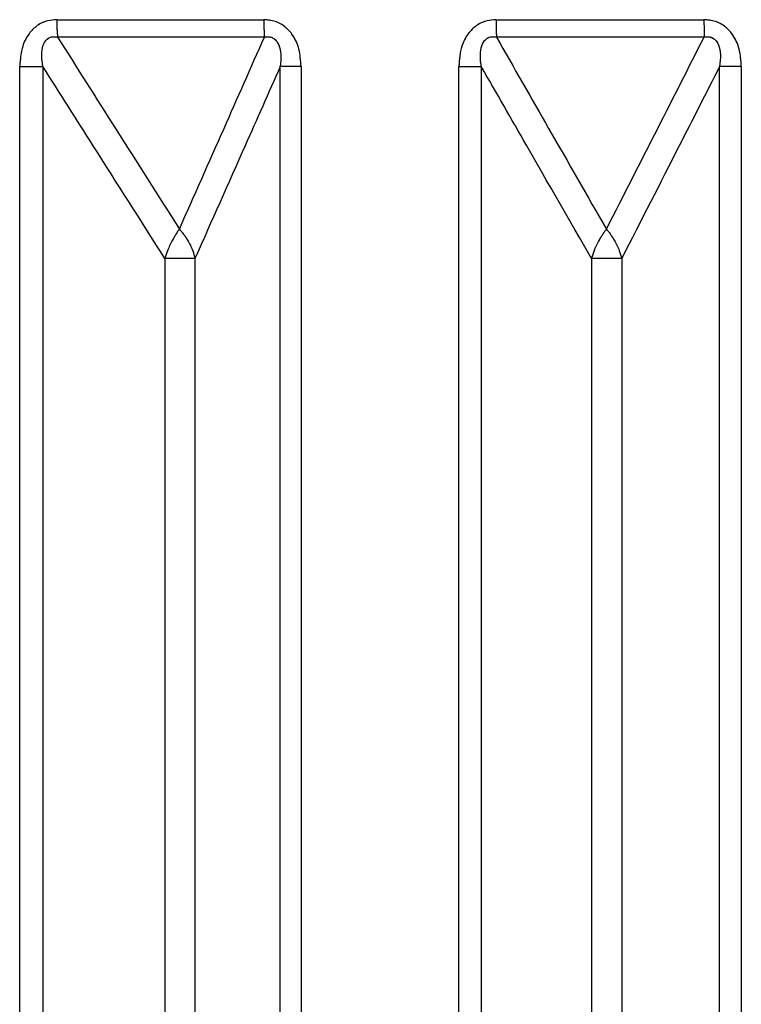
# Model space of a CAD drawing. Header units: inches. Extents: x 0.1 to 16.9, y 0.1 to 10.9.
# Tile 115 of 235: x 6.543429 to 6.544393, y 2.446605 to 2.447921. Entities that reach past the tile are written whole.
import ezdxf

# ---------------------------------------------------------------- set-up
doc = ezdxf.new("R2010")
doc.units = ezdxf.units.IN
doc.header["$MEASUREMENT"] = 0
doc.linetypes.add('PHANTOM', pattern=[0.49999999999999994, 0.25, -0.05, 0.05, -0.05, 0.05, -0.05])

msp = doc.modelspace()

# ---------------------------------------------------------------- linework, layer by layer
at = {"color": 7, "linetype": 'Continuous', "lineweight": 25}
for p, q in [((6.543478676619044, 2.447921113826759), (6.54375533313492, 2.447921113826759)), ((6.5440657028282, 2.447921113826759), (6.544343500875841, 2.447921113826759)), ((6.543756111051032, 2.447897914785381), (6.543479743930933, 2.447897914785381)), ((6.544343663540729, 2.447897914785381), (6.544066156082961, 2.447897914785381)), ((6.543429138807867, 2.443469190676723), (6.543429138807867, 2.447858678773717)), ((6.543429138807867, 2.447858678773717), (6.543460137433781, 2.447858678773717)), ((6.543460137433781, 2.447858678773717), (6.543460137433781, 2.443469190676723)), ((6.543805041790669, 2.447858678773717), (6.54377733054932, 2.447858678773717)), ((6.54377733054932, 2.443469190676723), (6.54377733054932, 2.447858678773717)), ((6.543805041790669, 2.447858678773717), (6.543805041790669, 2.443469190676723)), ((6.544015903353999, 2.443469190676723), (6.544015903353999, 2.447858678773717)), ((6.544015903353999, 2.447858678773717), (6.544045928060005, 2.447858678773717)), ((6.544045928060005, 2.447858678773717), (6.544045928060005, 2.443469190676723)), ((6.544393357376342, 2.447858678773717), (6.544364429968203, 2.447858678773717)), ((6.544364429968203, 2.443469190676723), (6.544364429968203, 2.447858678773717)), ((6.544393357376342, 2.447858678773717), (6.544393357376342, 2.443469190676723)), ((6.543623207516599, 2.447602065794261), (6.543623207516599, 2.443149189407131)), ((6.543663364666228, 2.447602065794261), (6.543623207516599, 2.447602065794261)), ((6.543663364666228, 2.447602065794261), (6.543663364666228, 2.443149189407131)), ((6.544193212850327, 2.447602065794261), (6.544193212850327, 2.443149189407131)), ((6.544233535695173, 2.447602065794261), (6.544193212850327, 2.447602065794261)), ((6.544233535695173, 2.447602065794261), (6.544233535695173, 2.443149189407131))]:
    msp.add_line(p, q, dxfattribs=at)
at = {"color": 7, "linetype": 'PHANTOM', "lineweight": 18}
for p, q in [((6.543478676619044, 2.447921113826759), (6.54375533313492, 2.447921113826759)), ((6.543478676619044, 2.447921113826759), (6.54375533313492, 2.447921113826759)), ((6.543478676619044, 2.447921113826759), (6.54375533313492, 2.447921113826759)), ((6.5440657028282, 2.447921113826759), (6.544343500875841, 2.447921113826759)), ((6.5440657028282, 2.447921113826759), (6.544343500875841, 2.447921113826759)), ((6.5440657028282, 2.447921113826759), (6.544343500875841, 2.447921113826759)), ((6.543756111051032, 2.447897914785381), (6.543479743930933, 2.447897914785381)), ((6.543756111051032, 2.447897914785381), (6.543479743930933, 2.447897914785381)), ((6.543756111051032, 2.447897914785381), (6.543479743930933, 2.447897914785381)), ((6.544343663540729, 2.447897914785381), (6.544066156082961, 2.447897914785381)), ((6.544343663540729, 2.447897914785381), (6.544066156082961, 2.447897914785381)), ((6.544343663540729, 2.447897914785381), (6.544066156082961, 2.447897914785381)), ((6.543429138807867, 2.443469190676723), (6.543429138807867, 2.447858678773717)), ((6.543429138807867, 2.447858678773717), (6.543460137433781, 2.447858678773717)), ((6.543429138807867, 2.443469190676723), (6.543429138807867, 2.447858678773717)), ((6.543429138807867, 2.447858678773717), (6.543460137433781, 2.447858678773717)), ((6.543429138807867, 2.443469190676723), (6.543429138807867, 2.447858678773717)), ((6.543429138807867, 2.447858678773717), (6.543460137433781, 2.447858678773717)), ((6.543460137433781, 2.447858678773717), (6.543460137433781, 2.443469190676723)), ((6.543460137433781, 2.447858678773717), (6.543460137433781, 2.443469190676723)), ((6.543460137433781, 2.447858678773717), (6.543460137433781, 2.443469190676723)), ((6.543805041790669, 2.447858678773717), (6.54377733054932, 2.447858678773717)), ((6.54377733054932, 2.443469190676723), (6.54377733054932, 2.447858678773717)), ((6.543805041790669, 2.447858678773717), (6.54377733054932, 2.447858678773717)), ((6.54377733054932, 2.443469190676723), (6.54377733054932, 2.447858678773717)), ((6.543805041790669, 2.447858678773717), (6.54377733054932, 2.447858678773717)), ((6.54377733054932, 2.443469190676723), (6.54377733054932, 2.447858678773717)), ((6.543805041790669, 2.447858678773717), (6.543805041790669, 2.443469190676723)), ((6.543805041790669, 2.447858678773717), (6.543805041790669, 2.443469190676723)), ((6.543805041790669, 2.447858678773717), (6.543805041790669, 2.443469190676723)), ((6.544015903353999, 2.443469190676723), (6.544015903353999, 2.447858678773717)), ((6.544015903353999, 2.447858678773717), (6.544045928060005, 2.447858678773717)), ((6.544015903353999, 2.443469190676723), (6.544015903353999, 2.447858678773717)), ((6.544015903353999, 2.447858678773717), (6.544045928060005, 2.447858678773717)), ((6.544015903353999, 2.443469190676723), (6.544015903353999, 2.447858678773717)), ((6.544015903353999, 2.447858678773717), (6.544045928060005, 2.447858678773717)), ((6.544045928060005, 2.447858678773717), (6.544045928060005, 2.443469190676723)), ((6.544045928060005, 2.447858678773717), (6.544045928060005, 2.443469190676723)), ((6.544045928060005, 2.447858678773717), (6.544045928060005, 2.443469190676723)), ((6.544393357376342, 2.447858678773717), (6.544364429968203, 2.447858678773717)), ((6.544364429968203, 2.443469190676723), (6.544364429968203, 2.447858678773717)), ((6.544393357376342, 2.447858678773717), (6.544364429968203, 2.447858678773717)), ((6.544364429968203, 2.443469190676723), (6.544364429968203, 2.447858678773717)), ((6.544393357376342, 2.447858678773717), (6.544364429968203, 2.447858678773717)), ((6.544364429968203, 2.443469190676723), (6.544364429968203, 2.447858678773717)), ((6.544393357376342, 2.447858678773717), (6.544393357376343, 2.443469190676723)), ((6.544393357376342, 2.447858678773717), (6.544393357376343, 2.443469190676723)), ((6.544393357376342, 2.447858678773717), (6.544393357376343, 2.443469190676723)), ((6.543623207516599, 2.447602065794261), (6.543623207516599, 2.443149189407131)), ((6.543663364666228, 2.447602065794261), (6.543623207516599, 2.447602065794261)), ((6.543623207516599, 2.447602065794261), (6.543623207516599, 2.443149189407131)), ((6.543663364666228, 2.447602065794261), (6.543623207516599, 2.447602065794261)), ((6.543623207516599, 2.447602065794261), (6.543623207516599, 2.443149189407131)), ((6.543663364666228, 2.447602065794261), (6.543623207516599, 2.447602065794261)), ((6.543663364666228, 2.447602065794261), (6.543663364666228, 2.443149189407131)), ((6.543663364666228, 2.447602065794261), (6.543663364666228, 2.443149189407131)), ((6.543663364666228, 2.447602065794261), (6.543663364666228, 2.443149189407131)), ((6.544193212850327, 2.447602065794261), (6.544193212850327, 2.443149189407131)), ((6.544233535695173, 2.447602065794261), (6.544193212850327, 2.447602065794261)), ((6.544193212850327, 2.447602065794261), (6.544193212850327, 2.443149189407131)), ((6.544233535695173, 2.447602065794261), (6.544193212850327, 2.447602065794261)), ((6.544193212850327, 2.447602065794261), (6.544193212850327, 2.443149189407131)), ((6.544233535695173, 2.447602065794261), (6.544193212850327, 2.447602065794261)), ((6.544233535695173, 2.447602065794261), (6.544233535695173, 2.443149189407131)), ((6.544233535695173, 2.447602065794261), (6.544233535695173, 2.443149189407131)), ((6.544233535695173, 2.447602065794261), (6.544233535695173, 2.443149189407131))]:
    msp.add_line(p, q, dxfattribs=at)
at = {"color": 7, "linetype": 'Continuous', "lineweight": 25}
for centre, radius, start, end in [((6.543700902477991, 2.447919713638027), 0.0002222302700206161, 179.6389986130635, 185.6292687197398), ((6.544059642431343, 2.447919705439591), 0.0003043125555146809, 179.7348287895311, 184.106245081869), ((6.544587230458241, 2.447919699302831), 0.0005215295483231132, 179.844598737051, 182.393966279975), ((6.545795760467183, 2.447919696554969), 0.001452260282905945, 179.9440846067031, 180.8593846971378)]:
    msp.add_arc(centre, radius, start, end, dxfattribs=at)
at = {"color": 7, "linetype": 'PHANTOM', "lineweight": 18}
for centre, radius, start, end in [((6.543700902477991, 2.447919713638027), 0.0002222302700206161, 179.6389986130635, 185.6292687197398), ((6.543700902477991, 2.447919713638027), 0.0002222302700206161, 179.6389986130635, 185.6292687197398), ((6.543700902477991, 2.447919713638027), 0.0002222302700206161, 179.6389986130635, 185.6292687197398), ((6.544059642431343, 2.447919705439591), 0.0003043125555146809, 179.7348287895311, 184.106245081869), ((6.544059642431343, 2.447919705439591), 0.0003043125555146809, 179.7348287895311, 184.106245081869), ((6.544059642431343, 2.447919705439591), 0.0003043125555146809, 179.7348287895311, 184.106245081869), ((6.544587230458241, 2.447919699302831), 0.0005215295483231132, 179.844598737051, 182.393966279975), ((6.544587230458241, 2.447919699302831), 0.0005215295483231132, 179.844598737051, 182.393966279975), ((6.544587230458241, 2.447919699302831), 0.0005215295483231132, 179.844598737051, 182.393966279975), ((6.545795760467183, 2.447919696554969), 0.001452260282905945, 179.9440846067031, 180.8593846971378), ((6.545795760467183, 2.447919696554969), 0.001452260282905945, 179.9440846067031, 180.8593846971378), ((6.545795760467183, 2.447919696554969), 0.001452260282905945, 179.9440846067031, 180.8593846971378)]:
    msp.add_arc(centre, radius, start, end, dxfattribs=at)
at = {"color": 7, "linetype": 'Continuous', "lineweight": 25}
for points, knots in [([(6.543478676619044, 2.447921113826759), (6.54347471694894, 2.447920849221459), (6.543465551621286, 2.447920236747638), (6.543452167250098, 2.447914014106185), (6.543440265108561, 2.447902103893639), (6.543430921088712, 2.447883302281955), (6.543429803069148, 2.44786785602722), (6.543429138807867, 2.447858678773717)], [0, 0, 0, 0, 0.1336272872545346, 0.3093030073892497, 0.4842287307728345, 0.6935591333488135, 1, 1, 1, 1]), ([(6.543805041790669, 2.447858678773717), (6.543804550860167, 2.447866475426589), (6.543803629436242, 2.447881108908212), (6.543795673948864, 2.44789941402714), (6.543784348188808, 2.447912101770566), (6.543770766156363, 2.447919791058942), (6.543760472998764, 2.447920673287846), (6.54375533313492, 2.447921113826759)], [0, 0, 0, 0, 0.2611752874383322, 0.4901980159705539, 0.6548011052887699, 0.8276257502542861, 1, 1, 1, 1]), ([(6.5440657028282, 2.447921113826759), (6.544061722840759, 2.447920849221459), (6.544052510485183, 2.447920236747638), (6.544039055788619, 2.447914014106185), (6.544027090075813, 2.447902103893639), (6.54401769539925, 2.447883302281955), (6.544016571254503, 2.447867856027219), (6.544015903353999, 2.447858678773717)], [0, 0, 0, 0, 0.1336272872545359, 0.309303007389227, 0.4842287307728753, 0.6935591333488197, 1, 1, 1, 1]), ([(6.544393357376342, 2.447858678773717), (6.544392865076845, 2.447866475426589), (6.544391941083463, 2.447881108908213), (6.544383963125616, 2.44789941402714), (6.54437260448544, 2.447912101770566), (6.544358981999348, 2.447919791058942), (6.544348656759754, 2.447920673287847), (6.544343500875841, 2.447921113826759)], [0, 0, 0, 0, 0.2611752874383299, 0.4901980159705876, 0.6548011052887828, 0.8276257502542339, 1, 1, 1, 1]), ([(6.543460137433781, 2.447858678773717), (6.54345921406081, 2.447864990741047), (6.543457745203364, 2.447875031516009), (6.543459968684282, 2.447886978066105), (6.543463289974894, 2.447892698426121), (6.54346637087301, 2.447895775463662), (6.54346959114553, 2.447897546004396), (6.543474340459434, 2.447898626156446), (6.543477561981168, 2.4478982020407), (6.543479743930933, 2.447897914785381)], [0, 0, 0, 0, 0.364320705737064, 0.5795439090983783, 0.6799835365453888, 0.7338312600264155, 0.8222095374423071, 0.8795817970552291, 1, 1, 1, 1]), ([(6.543479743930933, 2.447897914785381), (6.543505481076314, 2.447857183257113), (6.543559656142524, 2.447771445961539), (6.543613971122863, 2.447685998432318), (6.543642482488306, 2.447641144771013)], [0, 0, 0, 0, 0.4750736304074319, 1, 1, 1, 1]), ([(6.543642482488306, 2.447641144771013), (6.543662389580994, 2.447685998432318), (6.543700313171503, 2.447771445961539), (6.543738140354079, 2.447857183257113), (6.543756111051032, 2.447897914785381)], [0, 0, 0, 0, 0.5249263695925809, 1, 1, 1, 1]), ([(6.543756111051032, 2.447897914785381), (6.543757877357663, 2.44789817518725), (6.543760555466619, 2.447898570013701), (6.54376485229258, 2.447897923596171), (6.543768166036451, 2.447896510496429), (6.543771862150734, 2.447893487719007), (6.543773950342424, 2.4478903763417), (6.543776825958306, 2.44788403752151), (6.54377873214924, 2.447873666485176), (6.543777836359, 2.447864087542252), (6.54377733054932, 2.447858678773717)], [0, 0, 0, 0, 0.1013553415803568, 0.153676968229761, 0.2421980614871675, 0.2966866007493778, 0.4155632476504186, 0.445026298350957, 0.6866330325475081, 1, 1, 1, 1]), ([(6.544045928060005, 2.447858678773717), (6.54404512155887, 2.447864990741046), (6.544043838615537, 2.447875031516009), (6.544046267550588, 2.447886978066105), (6.544049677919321, 2.447892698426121), (6.544052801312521, 2.447895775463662), (6.54405603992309, 2.447897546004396), (6.544060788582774, 2.447898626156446), (6.544063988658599, 2.4478982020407), (6.544066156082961, 2.447897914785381)], [0, 0, 0, 0, 0.3643207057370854, 0.5795439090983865, 0.6799835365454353, 0.7338312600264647, 0.8222095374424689, 0.8795817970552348, 1, 1, 1, 1]), ([(6.544066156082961, 2.447897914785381), (6.544089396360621, 2.447857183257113), (6.544138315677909, 2.447771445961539), (6.54418736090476, 2.447685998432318), (6.544213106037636, 2.447641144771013)], [0, 0, 0, 0, 0.4750736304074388, 1, 1, 1, 1]), ([(6.544213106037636, 2.447641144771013), (6.544235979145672, 2.447685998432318), (6.544279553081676, 2.447771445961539), (6.544323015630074, 2.447857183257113), (6.544343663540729, 2.447897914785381)], [0, 0, 0, 0, 0.5249263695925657, 1, 1, 1, 1]), ([(6.544343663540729, 2.447897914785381), (6.544345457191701, 2.447898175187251), (6.544348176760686, 2.447898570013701), (6.544352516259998, 2.44789792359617), (6.544355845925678, 2.447896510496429), (6.544359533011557, 2.447893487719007), (6.544361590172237, 2.4478903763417), (6.54436438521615, 2.447884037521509), (6.544366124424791, 2.447873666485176), (6.544365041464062, 2.447864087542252), (6.544364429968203, 2.447858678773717)], [0, 0, 0, 0, 0.1013553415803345, 0.1536769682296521, 0.2421980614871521, 0.2966866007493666, 0.4155632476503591, 0.4450262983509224, 0.6866330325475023, 1, 1, 1, 1]), ([(6.543623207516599, 2.447602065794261), (6.543591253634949, 2.447652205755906), (6.543536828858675, 2.447737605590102), (6.543482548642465, 2.44782329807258), (6.543460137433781, 2.447858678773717)], [0, 0, 0, 0, 0.587120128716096, 1, 1, 1, 1]), ([(6.54377733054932, 2.447858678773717), (6.543761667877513, 2.44782329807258), (6.543723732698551, 2.447737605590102), (6.543685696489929, 2.447652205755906), (6.543663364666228, 2.447602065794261)], [0, 0, 0, 0, 0.4128798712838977, 1, 1, 1, 1]), ([(6.544193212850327, 2.447602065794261), (6.544164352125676, 2.447652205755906), (6.544115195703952, 2.447737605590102), (6.544066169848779, 2.44782329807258), (6.544045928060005, 2.447858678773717)], [0, 0, 0, 0, 0.5871201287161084, 1, 1, 1, 1]), ([(6.544364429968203, 2.447858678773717), (6.544346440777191, 2.44782329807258), (6.544302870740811, 2.447737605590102), (6.544259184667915, 2.447652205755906), (6.544233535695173, 2.447602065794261)], [0, 0, 0, 0, 0.4128798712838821, 1, 1, 1, 1]), ([(6.543642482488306, 2.447641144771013), (6.543642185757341, 2.447640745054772), (6.543641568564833, 2.447639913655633), (6.543640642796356, 2.447638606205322), (6.543639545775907, 2.447637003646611), (6.543638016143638, 2.447634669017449), (6.543635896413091, 2.44763121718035), (6.543631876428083, 2.447624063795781), (6.543626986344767, 2.447613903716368), (6.543624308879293, 2.447605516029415), (6.543623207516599, 2.447602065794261)], [0, 0, 0, 0, 0.04155614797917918, 0.08643568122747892, 0.1289017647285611, 0.1939342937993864, 0.298593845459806, 0.4229715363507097, 0.7626420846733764, 1, 1, 1, 1]), ([(6.543642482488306, 2.447641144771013), (6.54364285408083, 2.447640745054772), (6.543643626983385, 2.447639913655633), (6.543644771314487, 2.447638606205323), (6.543646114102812, 2.447637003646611), (6.543647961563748, 2.447634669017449), (6.543650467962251, 2.44763121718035), (6.543655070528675, 2.447624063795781), (6.543660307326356, 2.447613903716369), (6.543662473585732, 2.447605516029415), (6.543663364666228, 2.447602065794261)], [0, 0, 0, 0, 0.04155614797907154, 0.08643568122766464, 0.1289017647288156, 0.1939342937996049, 0.2985938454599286, 0.4229715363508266, 0.7626420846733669, 1, 1, 1, 1]), ([(6.544213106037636, 2.447641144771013), (6.544212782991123, 2.447640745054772), (6.544212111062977, 2.447639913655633), (6.544211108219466, 2.447638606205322), (6.54420992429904, 2.447637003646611), (6.544208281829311, 2.447634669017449), (6.54420602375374, 2.447631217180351), (6.544201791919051, 2.447624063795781), (6.544196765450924, 2.447613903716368), (6.544194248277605, 2.447605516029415), (6.544193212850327, 2.447602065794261)], [0, 0, 0, 0, 0.04155614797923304, 0.08643568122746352, 0.1289017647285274, 0.1939342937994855, 0.2985938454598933, 0.4229715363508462, 0.7626420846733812, 1, 1, 1, 1]), ([(6.544213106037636, 2.447641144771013), (6.54421345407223, 2.447640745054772), (6.544214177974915, 2.447639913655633), (6.544215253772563, 2.447638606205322), (6.544216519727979, 2.447637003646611), (6.544218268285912, 2.447634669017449), (6.544220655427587, 2.44763121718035), (6.544225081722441, 2.447624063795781), (6.544230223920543, 2.447613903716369), (6.544232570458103, 2.447605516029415), (6.544233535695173, 2.447602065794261)], [0, 0, 0, 0, 0.04155614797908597, 0.08643568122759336, 0.1289017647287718, 0.1939342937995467, 0.2985938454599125, 0.4229715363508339, 0.762642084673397, 1, 1, 1, 1])]:
    msp.add_open_spline(points, degree=3, knots=knots, dxfattribs=at)
at = {"color": 7, "linetype": 'PHANTOM', "lineweight": 18}
for points, knots in [([(6.543478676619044, 2.447921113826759), (6.54347471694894, 2.447920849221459), (6.543465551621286, 2.447920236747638), (6.543452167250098, 2.447914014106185), (6.543440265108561, 2.447902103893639), (6.543430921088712, 2.447883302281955), (6.543429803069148, 2.44786785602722), (6.543429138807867, 2.447858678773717)], [0, 0, 0, 0, 0.1336272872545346, 0.3093030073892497, 0.4842287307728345, 0.6935591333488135, 1, 1, 1, 1]), ([(6.543478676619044, 2.447921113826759), (6.54347471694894, 2.447920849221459), (6.543465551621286, 2.447920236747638), (6.543452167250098, 2.447914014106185), (6.543440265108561, 2.447902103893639), (6.543430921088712, 2.447883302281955), (6.543429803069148, 2.44786785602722), (6.543429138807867, 2.447858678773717)], [0, 0, 0, 0, 0.1336272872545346, 0.3093030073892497, 0.4842287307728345, 0.6935591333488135, 1, 1, 1, 1]), ([(6.543478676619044, 2.447921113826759), (6.54347471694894, 2.447920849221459), (6.543465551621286, 2.447920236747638), (6.543452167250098, 2.447914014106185), (6.543440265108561, 2.447902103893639), (6.543430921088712, 2.447883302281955), (6.543429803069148, 2.44786785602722), (6.543429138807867, 2.447858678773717)], [0, 0, 0, 0, 0.1336272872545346, 0.3093030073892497, 0.4842287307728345, 0.6935591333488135, 1, 1, 1, 1]), ([(6.543805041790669, 2.447858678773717), (6.543804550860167, 2.447866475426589), (6.543803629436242, 2.447881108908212), (6.543795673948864, 2.44789941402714), (6.543784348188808, 2.447912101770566), (6.543770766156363, 2.447919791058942), (6.543760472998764, 2.447920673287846), (6.54375533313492, 2.447921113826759)], [0, 0, 0, 0, 0.2611752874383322, 0.4901980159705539, 0.6548011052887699, 0.8276257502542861, 1, 1, 1, 1]), ([(6.543805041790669, 2.447858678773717), (6.543804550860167, 2.447866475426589), (6.543803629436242, 2.447881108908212), (6.543795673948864, 2.44789941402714), (6.543784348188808, 2.447912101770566), (6.543770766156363, 2.447919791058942), (6.543760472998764, 2.447920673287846), (6.54375533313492, 2.447921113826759)], [0, 0, 0, 0, 0.2611752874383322, 0.4901980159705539, 0.6548011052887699, 0.8276257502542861, 1, 1, 1, 1]), ([(6.543805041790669, 2.447858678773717), (6.543804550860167, 2.447866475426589), (6.543803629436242, 2.447881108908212), (6.543795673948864, 2.44789941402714), (6.543784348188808, 2.447912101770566), (6.543770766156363, 2.447919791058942), (6.543760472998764, 2.447920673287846), (6.54375533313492, 2.447921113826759)], [0, 0, 0, 0, 0.2611752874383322, 0.4901980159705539, 0.6548011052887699, 0.8276257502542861, 1, 1, 1, 1]), ([(6.5440657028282, 2.447921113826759), (6.544061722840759, 2.447920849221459), (6.544052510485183, 2.447920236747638), (6.544039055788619, 2.447914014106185), (6.544027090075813, 2.447902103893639), (6.54401769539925, 2.447883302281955), (6.544016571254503, 2.447867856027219), (6.544015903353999, 2.447858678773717)], [0, 0, 0, 0, 0.1336272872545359, 0.309303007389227, 0.4842287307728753, 0.6935591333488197, 1, 1, 1, 1]), ([(6.5440657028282, 2.447921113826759), (6.544061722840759, 2.447920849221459), (6.544052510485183, 2.447920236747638), (6.544039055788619, 2.447914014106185), (6.544027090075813, 2.447902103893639), (6.54401769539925, 2.447883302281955), (6.544016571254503, 2.447867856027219), (6.544015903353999, 2.447858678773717)], [0, 0, 0, 0, 0.1336272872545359, 0.309303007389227, 0.4842287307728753, 0.6935591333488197, 1, 1, 1, 1]), ([(6.5440657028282, 2.447921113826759), (6.544061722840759, 2.447920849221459), (6.544052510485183, 2.447920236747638), (6.544039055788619, 2.447914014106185), (6.544027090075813, 2.447902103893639), (6.54401769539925, 2.447883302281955), (6.544016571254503, 2.447867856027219), (6.544015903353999, 2.447858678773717)], [0, 0, 0, 0, 0.1336272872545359, 0.309303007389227, 0.4842287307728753, 0.6935591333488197, 1, 1, 1, 1]), ([(6.544393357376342, 2.447858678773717), (6.544392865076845, 2.447866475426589), (6.544391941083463, 2.447881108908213), (6.544383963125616, 2.44789941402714), (6.54437260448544, 2.447912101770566), (6.544358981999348, 2.447919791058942), (6.544348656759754, 2.447920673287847), (6.544343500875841, 2.447921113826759)], [0, 0, 0, 0, 0.2611752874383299, 0.4901980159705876, 0.6548011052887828, 0.8276257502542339, 1, 1, 1, 1]), ([(6.544393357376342, 2.447858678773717), (6.544392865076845, 2.447866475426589), (6.544391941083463, 2.447881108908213), (6.544383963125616, 2.44789941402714), (6.54437260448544, 2.447912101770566), (6.544358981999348, 2.447919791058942), (6.544348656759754, 2.447920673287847), (6.544343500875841, 2.447921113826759)], [0, 0, 0, 0, 0.2611752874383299, 0.4901980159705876, 0.6548011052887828, 0.8276257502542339, 1, 1, 1, 1]), ([(6.544393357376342, 2.447858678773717), (6.544392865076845, 2.447866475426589), (6.544391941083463, 2.447881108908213), (6.544383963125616, 2.44789941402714), (6.54437260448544, 2.447912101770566), (6.544358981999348, 2.447919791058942), (6.544348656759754, 2.447920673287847), (6.544343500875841, 2.447921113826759)], [0, 0, 0, 0, 0.2611752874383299, 0.4901980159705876, 0.6548011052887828, 0.8276257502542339, 1, 1, 1, 1]), ([(6.543460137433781, 2.447858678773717), (6.54345921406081, 2.447864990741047), (6.543457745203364, 2.447875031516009), (6.543459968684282, 2.447886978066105), (6.543463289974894, 2.447892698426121), (6.54346637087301, 2.447895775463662), (6.54346959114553, 2.447897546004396), (6.543474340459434, 2.447898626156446), (6.543477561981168, 2.4478982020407), (6.543479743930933, 2.447897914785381)], [0, 0, 0, 0, 0.364320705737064, 0.5795439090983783, 0.6799835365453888, 0.7338312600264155, 0.8222095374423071, 0.8795817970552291, 1, 1, 1, 1]), ([(6.543460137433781, 2.447858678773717), (6.54345921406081, 2.447864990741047), (6.543457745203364, 2.447875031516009), (6.543459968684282, 2.447886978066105), (6.543463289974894, 2.447892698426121), (6.54346637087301, 2.447895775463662), (6.54346959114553, 2.447897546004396), (6.543474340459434, 2.447898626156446), (6.543477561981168, 2.4478982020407), (6.543479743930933, 2.447897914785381)], [0, 0, 0, 0, 0.364320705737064, 0.5795439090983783, 0.6799835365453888, 0.7338312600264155, 0.8222095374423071, 0.8795817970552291, 1, 1, 1, 1]), ([(6.543460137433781, 2.447858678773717), (6.54345921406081, 2.447864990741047), (6.543457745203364, 2.447875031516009), (6.543459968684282, 2.447886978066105), (6.543463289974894, 2.447892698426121), (6.54346637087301, 2.447895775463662), (6.54346959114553, 2.447897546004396), (6.543474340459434, 2.447898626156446), (6.543477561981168, 2.4478982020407), (6.543479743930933, 2.447897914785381)], [0, 0, 0, 0, 0.364320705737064, 0.5795439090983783, 0.6799835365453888, 0.7338312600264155, 0.8222095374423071, 0.8795817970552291, 1, 1, 1, 1]), ([(6.543479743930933, 2.447897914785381), (6.543505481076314, 2.447857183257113), (6.543559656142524, 2.447771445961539), (6.543613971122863, 2.447685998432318), (6.543642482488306, 2.447641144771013)], [0, 0, 0, 0, 0.4750736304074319, 1, 1, 1, 1]), ([(6.543479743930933, 2.447897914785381), (6.543505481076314, 2.447857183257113), (6.543559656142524, 2.447771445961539), (6.543613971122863, 2.447685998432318), (6.543642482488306, 2.447641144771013)], [0, 0, 0, 0, 0.4750736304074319, 1, 1, 1, 1]), ([(6.543479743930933, 2.447897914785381), (6.543505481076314, 2.447857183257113), (6.543559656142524, 2.447771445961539), (6.543613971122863, 2.447685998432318), (6.543642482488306, 2.447641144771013)], [0, 0, 0, 0, 0.4750736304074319, 1, 1, 1, 1]), ([(6.543642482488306, 2.447641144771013), (6.543662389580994, 2.447685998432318), (6.543700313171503, 2.447771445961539), (6.543738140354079, 2.447857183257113), (6.543756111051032, 2.447897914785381)], [0, 0, 0, 0, 0.5249263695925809, 1, 1, 1, 1]), ([(6.543642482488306, 2.447641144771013), (6.543662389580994, 2.447685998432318), (6.543700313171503, 2.447771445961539), (6.543738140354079, 2.447857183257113), (6.543756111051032, 2.447897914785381)], [0, 0, 0, 0, 0.5249263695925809, 1, 1, 1, 1]), ([(6.543642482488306, 2.447641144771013), (6.543662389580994, 2.447685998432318), (6.543700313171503, 2.447771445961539), (6.543738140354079, 2.447857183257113), (6.543756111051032, 2.447897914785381)], [0, 0, 0, 0, 0.5249263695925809, 1, 1, 1, 1]), ([(6.543756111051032, 2.447897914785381), (6.543757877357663, 2.44789817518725), (6.543760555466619, 2.447898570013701), (6.54376485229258, 2.447897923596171), (6.543768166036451, 2.447896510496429), (6.543771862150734, 2.447893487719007), (6.543773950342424, 2.4478903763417), (6.543776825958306, 2.44788403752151), (6.54377873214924, 2.447873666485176), (6.543777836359, 2.447864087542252), (6.54377733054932, 2.447858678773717)], [0, 0, 0, 0, 0.1013553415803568, 0.153676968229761, 0.2421980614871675, 0.2966866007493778, 0.4155632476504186, 0.445026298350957, 0.6866330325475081, 1, 1, 1, 1]), ([(6.543756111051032, 2.447897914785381), (6.543757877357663, 2.44789817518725), (6.543760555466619, 2.447898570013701), (6.54376485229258, 2.447897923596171), (6.543768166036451, 2.447896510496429), (6.543771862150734, 2.447893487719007), (6.543773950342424, 2.4478903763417), (6.543776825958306, 2.44788403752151), (6.54377873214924, 2.447873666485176), (6.543777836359, 2.447864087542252), (6.54377733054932, 2.447858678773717)], [0, 0, 0, 0, 0.1013553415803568, 0.153676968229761, 0.2421980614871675, 0.2966866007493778, 0.4155632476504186, 0.445026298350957, 0.6866330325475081, 1, 1, 1, 1]), ([(6.543756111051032, 2.447897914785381), (6.543757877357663, 2.44789817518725), (6.543760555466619, 2.447898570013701), (6.54376485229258, 2.447897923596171), (6.543768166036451, 2.447896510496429), (6.543771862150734, 2.447893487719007), (6.543773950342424, 2.4478903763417), (6.543776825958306, 2.44788403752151), (6.54377873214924, 2.447873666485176), (6.543777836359, 2.447864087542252), (6.54377733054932, 2.447858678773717)], [0, 0, 0, 0, 0.1013553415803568, 0.153676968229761, 0.2421980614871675, 0.2966866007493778, 0.4155632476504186, 0.445026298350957, 0.6866330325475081, 1, 1, 1, 1]), ([(6.544045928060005, 2.447858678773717), (6.54404512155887, 2.447864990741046), (6.544043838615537, 2.447875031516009), (6.544046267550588, 2.447886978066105), (6.544049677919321, 2.447892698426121), (6.544052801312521, 2.447895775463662), (6.54405603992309, 2.447897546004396), (6.544060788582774, 2.447898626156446), (6.544063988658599, 2.4478982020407), (6.544066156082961, 2.447897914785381)], [0, 0, 0, 0, 0.3643207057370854, 0.5795439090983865, 0.6799835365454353, 0.7338312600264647, 0.8222095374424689, 0.8795817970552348, 1, 1, 1, 1]), ([(6.544045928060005, 2.447858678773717), (6.54404512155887, 2.447864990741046), (6.544043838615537, 2.447875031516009), (6.544046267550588, 2.447886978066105), (6.544049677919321, 2.447892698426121), (6.544052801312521, 2.447895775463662), (6.54405603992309, 2.447897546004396), (6.544060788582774, 2.447898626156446), (6.544063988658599, 2.4478982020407), (6.544066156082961, 2.447897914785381)], [0, 0, 0, 0, 0.3643207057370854, 0.5795439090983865, 0.6799835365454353, 0.7338312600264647, 0.8222095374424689, 0.8795817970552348, 1, 1, 1, 1]), ([(6.544045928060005, 2.447858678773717), (6.54404512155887, 2.447864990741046), (6.544043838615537, 2.447875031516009), (6.544046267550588, 2.447886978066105), (6.544049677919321, 2.447892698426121), (6.544052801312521, 2.447895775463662), (6.54405603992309, 2.447897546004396), (6.544060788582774, 2.447898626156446), (6.544063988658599, 2.4478982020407), (6.544066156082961, 2.447897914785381)], [0, 0, 0, 0, 0.3643207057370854, 0.5795439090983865, 0.6799835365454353, 0.7338312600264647, 0.8222095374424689, 0.8795817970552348, 1, 1, 1, 1]), ([(6.544066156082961, 2.447897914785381), (6.544089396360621, 2.447857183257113), (6.544138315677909, 2.447771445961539), (6.54418736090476, 2.447685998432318), (6.544213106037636, 2.447641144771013)], [0, 0, 0, 0, 0.4750736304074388, 1, 1, 1, 1]), ([(6.544066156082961, 2.447897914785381), (6.544089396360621, 2.447857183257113), (6.544138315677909, 2.447771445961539), (6.54418736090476, 2.447685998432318), (6.544213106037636, 2.447641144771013)], [0, 0, 0, 0, 0.4750736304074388, 1, 1, 1, 1]), ([(6.544066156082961, 2.447897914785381), (6.544089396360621, 2.447857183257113), (6.544138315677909, 2.447771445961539), (6.54418736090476, 2.447685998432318), (6.544213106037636, 2.447641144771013)], [0, 0, 0, 0, 0.4750736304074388, 1, 1, 1, 1]), ([(6.544213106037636, 2.447641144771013), (6.544235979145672, 2.447685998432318), (6.544279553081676, 2.447771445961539), (6.544323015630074, 2.447857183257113), (6.544343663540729, 2.447897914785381)], [0, 0, 0, 0, 0.5249263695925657, 1, 1, 1, 1]), ([(6.544213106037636, 2.447641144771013), (6.544235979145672, 2.447685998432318), (6.544279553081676, 2.447771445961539), (6.544323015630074, 2.447857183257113), (6.544343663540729, 2.447897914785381)], [0, 0, 0, 0, 0.5249263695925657, 1, 1, 1, 1]), ([(6.544213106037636, 2.447641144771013), (6.544235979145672, 2.447685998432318), (6.544279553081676, 2.447771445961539), (6.544323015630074, 2.447857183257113), (6.544343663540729, 2.447897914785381)], [0, 0, 0, 0, 0.5249263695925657, 1, 1, 1, 1]), ([(6.544343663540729, 2.447897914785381), (6.544345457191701, 2.447898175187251), (6.544348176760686, 2.447898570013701), (6.544352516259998, 2.44789792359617), (6.544355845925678, 2.447896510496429), (6.544359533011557, 2.447893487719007), (6.544361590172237, 2.4478903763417), (6.54436438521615, 2.447884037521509), (6.544366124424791, 2.447873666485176), (6.544365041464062, 2.447864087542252), (6.544364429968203, 2.447858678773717)], [0, 0, 0, 0, 0.1013553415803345, 0.1536769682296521, 0.2421980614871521, 0.2966866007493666, 0.4155632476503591, 0.4450262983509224, 0.6866330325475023, 1, 1, 1, 1]), ([(6.544343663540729, 2.447897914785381), (6.544345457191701, 2.447898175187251), (6.544348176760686, 2.447898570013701), (6.544352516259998, 2.44789792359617), (6.544355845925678, 2.447896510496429), (6.544359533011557, 2.447893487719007), (6.544361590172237, 2.4478903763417), (6.54436438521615, 2.447884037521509), (6.544366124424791, 2.447873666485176), (6.544365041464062, 2.447864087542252), (6.544364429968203, 2.447858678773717)], [0, 0, 0, 0, 0.1013553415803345, 0.1536769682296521, 0.2421980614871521, 0.2966866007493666, 0.4155632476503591, 0.4450262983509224, 0.6866330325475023, 1, 1, 1, 1]), ([(6.544343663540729, 2.447897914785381), (6.544345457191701, 2.447898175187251), (6.544348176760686, 2.447898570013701), (6.544352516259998, 2.44789792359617), (6.544355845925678, 2.447896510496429), (6.544359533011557, 2.447893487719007), (6.544361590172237, 2.4478903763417), (6.54436438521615, 2.447884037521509), (6.544366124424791, 2.447873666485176), (6.544365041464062, 2.447864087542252), (6.544364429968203, 2.447858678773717)], [0, 0, 0, 0, 0.1013553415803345, 0.1536769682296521, 0.2421980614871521, 0.2966866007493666, 0.4155632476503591, 0.4450262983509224, 0.6866330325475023, 1, 1, 1, 1]), ([(6.543623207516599, 2.447602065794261), (6.543591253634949, 2.447652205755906), (6.543536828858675, 2.447737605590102), (6.543482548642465, 2.44782329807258), (6.543460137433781, 2.447858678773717)], [0, 0, 0, 0, 0.587120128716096, 1, 1, 1, 1]), ([(6.543623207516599, 2.447602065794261), (6.543591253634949, 2.447652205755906), (6.543536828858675, 2.447737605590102), (6.543482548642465, 2.44782329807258), (6.543460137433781, 2.447858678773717)], [0, 0, 0, 0, 0.587120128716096, 1, 1, 1, 1]), ([(6.543623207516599, 2.447602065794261), (6.543591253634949, 2.447652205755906), (6.543536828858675, 2.447737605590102), (6.543482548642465, 2.44782329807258), (6.543460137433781, 2.447858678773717)], [0, 0, 0, 0, 0.587120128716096, 1, 1, 1, 1]), ([(6.54377733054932, 2.447858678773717), (6.543761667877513, 2.44782329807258), (6.543723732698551, 2.447737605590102), (6.543685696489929, 2.447652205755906), (6.543663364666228, 2.447602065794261)], [0, 0, 0, 0, 0.4128798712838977, 1, 1, 1, 1]), ([(6.54377733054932, 2.447858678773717), (6.543761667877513, 2.44782329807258), (6.543723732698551, 2.447737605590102), (6.543685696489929, 2.447652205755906), (6.543663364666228, 2.447602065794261)], [0, 0, 0, 0, 0.4128798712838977, 1, 1, 1, 1]), ([(6.54377733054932, 2.447858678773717), (6.543761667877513, 2.44782329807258), (6.543723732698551, 2.447737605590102), (6.543685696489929, 2.447652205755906), (6.543663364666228, 2.447602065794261)], [0, 0, 0, 0, 0.4128798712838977, 1, 1, 1, 1]), ([(6.544193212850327, 2.447602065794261), (6.544164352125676, 2.447652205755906), (6.544115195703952, 2.447737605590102), (6.544066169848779, 2.44782329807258), (6.544045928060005, 2.447858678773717)], [0, 0, 0, 0, 0.5871201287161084, 1, 1, 1, 1]), ([(6.544193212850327, 2.447602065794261), (6.544164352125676, 2.447652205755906), (6.544115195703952, 2.447737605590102), (6.544066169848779, 2.44782329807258), (6.544045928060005, 2.447858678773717)], [0, 0, 0, 0, 0.5871201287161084, 1, 1, 1, 1]), ([(6.544193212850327, 2.447602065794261), (6.544164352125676, 2.447652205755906), (6.544115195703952, 2.447737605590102), (6.544066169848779, 2.44782329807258), (6.544045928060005, 2.447858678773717)], [0, 0, 0, 0, 0.5871201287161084, 1, 1, 1, 1]), ([(6.544364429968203, 2.447858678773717), (6.544346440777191, 2.44782329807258), (6.544302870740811, 2.447737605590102), (6.544259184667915, 2.447652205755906), (6.544233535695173, 2.447602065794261)], [0, 0, 0, 0, 0.4128798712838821, 1, 1, 1, 1]), ([(6.544364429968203, 2.447858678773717), (6.544346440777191, 2.44782329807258), (6.544302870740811, 2.447737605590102), (6.544259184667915, 2.447652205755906), (6.544233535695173, 2.447602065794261)], [0, 0, 0, 0, 0.4128798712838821, 1, 1, 1, 1]), ([(6.544364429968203, 2.447858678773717), (6.544346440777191, 2.44782329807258), (6.544302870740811, 2.447737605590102), (6.544259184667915, 2.447652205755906), (6.544233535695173, 2.447602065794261)], [0, 0, 0, 0, 0.4128798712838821, 1, 1, 1, 1]), ([(6.543642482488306, 2.447641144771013), (6.543642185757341, 2.447640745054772), (6.543641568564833, 2.447639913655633), (6.543640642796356, 2.447638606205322), (6.543639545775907, 2.447637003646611), (6.543638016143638, 2.447634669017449), (6.543635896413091, 2.44763121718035), (6.543631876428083, 2.447624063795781), (6.543626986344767, 2.447613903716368), (6.543624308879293, 2.447605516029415), (6.543623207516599, 2.447602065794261)], [0, 0, 0, 0, 0.04155614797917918, 0.08643568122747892, 0.1289017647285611, 0.1939342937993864, 0.298593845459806, 0.4229715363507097, 0.7626420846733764, 1, 1, 1, 1]), ([(6.543642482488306, 2.447641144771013), (6.543642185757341, 2.447640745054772), (6.543641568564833, 2.447639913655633), (6.543640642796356, 2.447638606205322), (6.543639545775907, 2.447637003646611), (6.543638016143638, 2.447634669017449), (6.543635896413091, 2.44763121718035), (6.543631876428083, 2.447624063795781), (6.543626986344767, 2.447613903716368), (6.543624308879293, 2.447605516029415), (6.543623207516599, 2.447602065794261)], [0, 0, 0, 0, 0.04155614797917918, 0.08643568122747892, 0.1289017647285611, 0.1939342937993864, 0.298593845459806, 0.4229715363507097, 0.7626420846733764, 1, 1, 1, 1]), ([(6.543642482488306, 2.447641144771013), (6.543642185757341, 2.447640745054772), (6.543641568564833, 2.447639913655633), (6.543640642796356, 2.447638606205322), (6.543639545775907, 2.447637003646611), (6.543638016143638, 2.447634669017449), (6.543635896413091, 2.44763121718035), (6.543631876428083, 2.447624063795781), (6.543626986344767, 2.447613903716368), (6.543624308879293, 2.447605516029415), (6.543623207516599, 2.447602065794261)], [0, 0, 0, 0, 0.04155614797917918, 0.08643568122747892, 0.1289017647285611, 0.1939342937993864, 0.298593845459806, 0.4229715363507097, 0.7626420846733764, 1, 1, 1, 1]), ([(6.543642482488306, 2.447641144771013), (6.54364285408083, 2.447640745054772), (6.543643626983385, 2.447639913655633), (6.543644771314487, 2.447638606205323), (6.543646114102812, 2.447637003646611), (6.543647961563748, 2.447634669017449), (6.543650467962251, 2.44763121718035), (6.543655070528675, 2.447624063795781), (6.543660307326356, 2.447613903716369), (6.543662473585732, 2.447605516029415), (6.543663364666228, 2.447602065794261)], [0, 0, 0, 0, 0.04155614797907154, 0.08643568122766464, 0.1289017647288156, 0.1939342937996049, 0.2985938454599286, 0.4229715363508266, 0.7626420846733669, 1, 1, 1, 1]), ([(6.543642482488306, 2.447641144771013), (6.54364285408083, 2.447640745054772), (6.543643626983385, 2.447639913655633), (6.543644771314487, 2.447638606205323), (6.543646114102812, 2.447637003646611), (6.543647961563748, 2.447634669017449), (6.543650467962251, 2.44763121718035), (6.543655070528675, 2.447624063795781), (6.543660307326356, 2.447613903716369), (6.543662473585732, 2.447605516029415), (6.543663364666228, 2.447602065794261)], [0, 0, 0, 0, 0.04155614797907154, 0.08643568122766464, 0.1289017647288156, 0.1939342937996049, 0.2985938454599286, 0.4229715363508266, 0.7626420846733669, 1, 1, 1, 1]), ([(6.543642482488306, 2.447641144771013), (6.54364285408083, 2.447640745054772), (6.543643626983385, 2.447639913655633), (6.543644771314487, 2.447638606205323), (6.543646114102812, 2.447637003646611), (6.543647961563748, 2.447634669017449), (6.543650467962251, 2.44763121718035), (6.543655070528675, 2.447624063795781), (6.543660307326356, 2.447613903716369), (6.543662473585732, 2.447605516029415), (6.543663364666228, 2.447602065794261)], [0, 0, 0, 0, 0.04155614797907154, 0.08643568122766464, 0.1289017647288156, 0.1939342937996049, 0.2985938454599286, 0.4229715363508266, 0.7626420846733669, 1, 1, 1, 1]), ([(6.544213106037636, 2.447641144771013), (6.544212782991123, 2.447640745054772), (6.544212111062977, 2.447639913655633), (6.544211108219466, 2.447638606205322), (6.54420992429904, 2.447637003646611), (6.544208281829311, 2.447634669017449), (6.54420602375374, 2.447631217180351), (6.544201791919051, 2.447624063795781), (6.544196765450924, 2.447613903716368), (6.544194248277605, 2.447605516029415), (6.544193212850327, 2.447602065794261)], [0, 0, 0, 0, 0.04155614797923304, 0.08643568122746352, 0.1289017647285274, 0.1939342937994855, 0.2985938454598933, 0.4229715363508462, 0.7626420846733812, 1, 1, 1, 1]), ([(6.544213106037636, 2.447641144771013), (6.544212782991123, 2.447640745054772), (6.544212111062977, 2.447639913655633), (6.544211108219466, 2.447638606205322), (6.54420992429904, 2.447637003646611), (6.544208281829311, 2.447634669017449), (6.54420602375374, 2.447631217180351), (6.544201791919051, 2.447624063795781), (6.544196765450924, 2.447613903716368), (6.544194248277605, 2.447605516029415), (6.544193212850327, 2.447602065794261)], [0, 0, 0, 0, 0.04155614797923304, 0.08643568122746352, 0.1289017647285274, 0.1939342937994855, 0.2985938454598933, 0.4229715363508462, 0.7626420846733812, 1, 1, 1, 1]), ([(6.544213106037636, 2.447641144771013), (6.544212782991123, 2.447640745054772), (6.544212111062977, 2.447639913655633), (6.544211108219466, 2.447638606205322), (6.54420992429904, 2.447637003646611), (6.544208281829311, 2.447634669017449), (6.54420602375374, 2.447631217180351), (6.544201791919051, 2.447624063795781), (6.544196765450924, 2.447613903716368), (6.544194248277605, 2.447605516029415), (6.544193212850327, 2.447602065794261)], [0, 0, 0, 0, 0.04155614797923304, 0.08643568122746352, 0.1289017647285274, 0.1939342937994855, 0.2985938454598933, 0.4229715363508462, 0.7626420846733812, 1, 1, 1, 1]), ([(6.544213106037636, 2.447641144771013), (6.54421345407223, 2.447640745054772), (6.544214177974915, 2.447639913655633), (6.544215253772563, 2.447638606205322), (6.544216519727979, 2.447637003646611), (6.544218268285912, 2.447634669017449), (6.544220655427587, 2.44763121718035), (6.544225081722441, 2.447624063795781), (6.544230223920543, 2.447613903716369), (6.544232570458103, 2.447605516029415), (6.544233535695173, 2.447602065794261)], [0, 0, 0, 0, 0.04155614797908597, 0.08643568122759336, 0.1289017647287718, 0.1939342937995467, 0.2985938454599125, 0.4229715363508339, 0.762642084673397, 1, 1, 1, 1]), ([(6.544213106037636, 2.447641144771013), (6.54421345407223, 2.447640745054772), (6.544214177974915, 2.447639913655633), (6.544215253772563, 2.447638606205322), (6.544216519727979, 2.447637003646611), (6.544218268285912, 2.447634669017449), (6.544220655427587, 2.44763121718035), (6.544225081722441, 2.447624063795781), (6.544230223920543, 2.447613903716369), (6.544232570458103, 2.447605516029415), (6.544233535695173, 2.447602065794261)], [0, 0, 0, 0, 0.04155614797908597, 0.08643568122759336, 0.1289017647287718, 0.1939342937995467, 0.2985938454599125, 0.4229715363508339, 0.762642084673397, 1, 1, 1, 1]), ([(6.544213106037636, 2.447641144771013), (6.54421345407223, 2.447640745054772), (6.544214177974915, 2.447639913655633), (6.544215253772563, 2.447638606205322), (6.544216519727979, 2.447637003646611), (6.544218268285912, 2.447634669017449), (6.544220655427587, 2.44763121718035), (6.544225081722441, 2.447624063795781), (6.544230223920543, 2.447613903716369), (6.544232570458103, 2.447605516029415), (6.544233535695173, 2.447602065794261)], [0, 0, 0, 0, 0.04155614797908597, 0.08643568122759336, 0.1289017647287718, 0.1939342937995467, 0.2985938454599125, 0.4229715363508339, 0.762642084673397, 1, 1, 1, 1])]:
    msp.add_open_spline(points, degree=3, knots=knots, dxfattribs=at)

doc.saveas('drawing.dxf')
